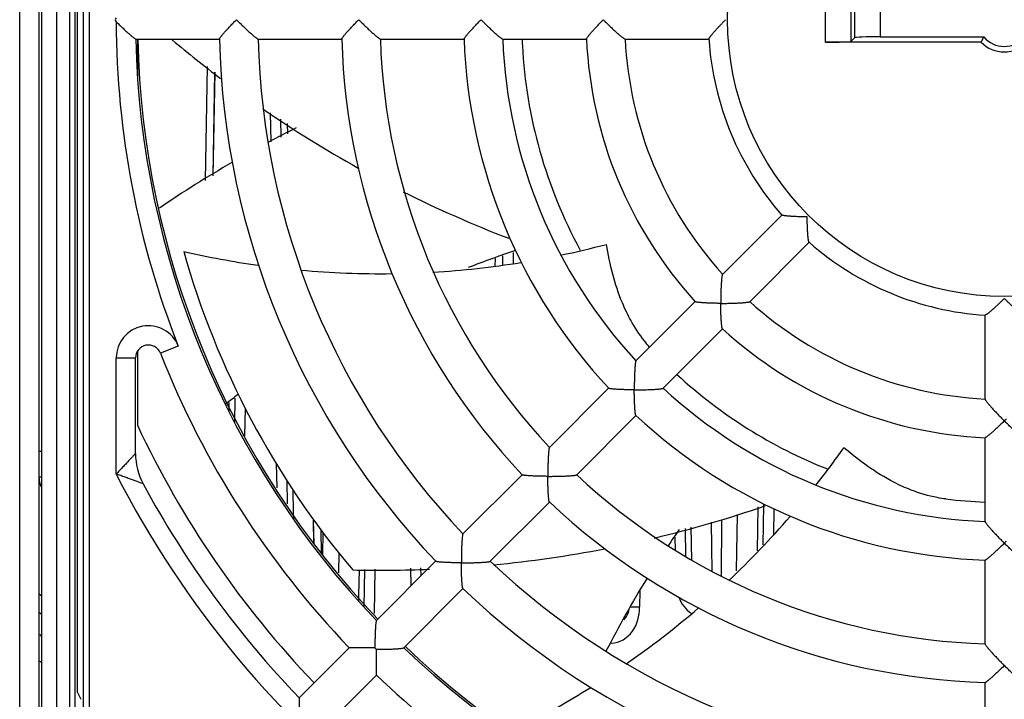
# Model space of a CAD drawing. Header units: millimetres. Extents: x 0 to 1189, y 0 to 841.
# Tile 13 of 67: x 370 to 408, y 690 to 716. Entities that reach past the tile are written whole.
import ezdxf

# ---------------------------------------------------------------- set-up
doc = ezdxf.new("R2010")
doc.units = ezdxf.units.MM
doc.header["$LTSCALE"] = 65.395
doc.layers.get('0').update_dxf_attribs({"linetype": 'CONTINUOUS'})
doc.layers.add('DRAFTS', color=7, linetype='CONTINUOUS')
doc.layers.add('ROUNDS', color=7, linetype='CONTINUOUS')

msp = doc.modelspace()

# ---------------------------------------------------------------- linework, layer by layer
at = {"color": 7, "linetype": 'CONTINUOUS'}
for p, q in [((370.6868, 757.4592), (370.6868, 672.9592)), ((371.2685, 756.6774), (371.2685, 675.1974)), ((371.7773, 756.1686), (371.7773, 675.7061)), ((371.9867, 687.8732), (371.9867, 744.0452)), ((372.0844, 689.826), (372.0844, 742.0923)), ((403.262, 715.2937), (407.2869, 715.2937)), ((374.3407, 715.2092), (377.5959, 715.2092)), ((374.4118, 715.2092), (374.4118, 713.7587)), ((379.0921, 715.2092), (382.3476, 715.2092)), ((383.8439, 715.2092), (387.1, 715.2092)), ((388.5966, 715.2092), (391.8539, 715.2092)), ((393.3512, 715.2092), (396.611, 715.2092)), ((407.1941, 715.0842), (401.1211, 715.0842)), ((402.1205, 715.1179), (402.2626, 715.26)), ((377.0611, 709.7118), (377.1385, 714.1443)), ((377.3505, 709.8927), (377.4208, 713.9215)), ((377.3549, 709.8954), (377.4251, 713.9181)), ((379.9724, 712.0942), (379.9845, 711.4036)), ((397.1368, 706.0699), (399.4418, 708.3749)), ((398.1974, 705.0092), (400.5025, 707.3143)), ((388.6022, 706.4263), (388.6084, 706.7854)), ((393.7748, 702.7079), (396.0781, 705.0111)), ((407.3368, 701.2237), (407.3368, 704.4834)), ((394.8357, 701.6474), (397.1387, 703.9505)), ((374.4118, 703.0878), (374.4118, 700.2119)), ((390.414, 699.3471), (392.7166, 701.6496)), ((378.1952, 700.2973), (378.2121, 701.2653)), ((391.4747, 698.2865), (393.7772, 700.589)), ((407.3368, 696.469), (407.3368, 699.7263)), ((370.5868, 698.2092), (370.6868, 698.2092)), ((380.2173, 698.0649), (380.2331, 697.1613)), ((387.0542, 695.9872), (389.3561, 698.2891)), ((388.1148, 694.9266), (390.4167, 697.2285)), ((398.7126, 695.5626), (398.7398, 697.1226)), ((381.2679, 695.6133), (381.2518, 696.5411)), ((381.2724, 695.6066), (381.2562, 696.5347)), ((397.6827, 694.5525), (397.7211, 696.7504)), ((395.719, 695.103), (395.6999, 696.1961)), ((396.7412, 694.5299), (396.7078, 696.4464)), ((381.5651, 695.2369), (381.5493, 696.1398)), ((381.6077, 695.1884), (381.6226, 696.0421)), ((382.2314, 694.4772), (382.2447, 695.2387)), ((383.6944, 692.6275), (385.9961, 694.9292)), ((385.4319, 694.365), (385.4265, 694.6722)), ((407.3368, 691.7163), (407.3368, 694.9724)), ((383.2203, 693.1403), (383.2459, 694.6072)), ((384.7551, 691.5668), (387.0568, 693.8685)), ((380.6914, 689.6245), (382.6367, 691.5698)), ((381.7521, 688.5639), (383.6974, 690.5092)), ((407.3368, 686.9645), (407.3368, 690.22)), ((372.0844, 689.826), (372.2134, 689.5679))]:
    msp.add_line(p, q, dxfattribs=at)
at = {"color": 9, "linetype": 'CONTINUOUS'}
for p, q in [((372.5505, 676.423), (372.5505, 755.4953)), ((372.3006, 755.2454), (372.3006, 676.6729)), ((401.1211, 716.8342), (401.1211, 715.0842)), ((402.1205, 716.8005), (402.1205, 715.1179)), ((402.2626, 716.6584), (402.2626, 715.26)), ((403.262, 716.6247), (403.262, 715.2937)), ((379.568, 712.3485), (379.5878, 711.2167)), ((380.2275, 711.9336), (380.234, 711.5212)), ((389.0104, 706.9166), (389.0033, 706.5068)), ((388.3035, 706.6858), (388.299, 706.3993)), ((373.5868, 698.3151), (373.5868, 702.8253)), ((377.9694, 700.7279), (377.9745, 701.0456)), ((377.9745, 701.0456), (377.9753, 701.0958)), ((378.5866, 699.8055), (378.6049, 700.8588)), ((370.5868, 699.2092), (370.6868, 699.2092)), ((379.8059, 698.7223), (379.8224, 697.7756)), ((380.4522, 697.7034), (380.4665, 696.8119)), ((398.5101, 697.0387), (398.4829, 695.3374)), ((399.1367, 696.9632), (399.1192, 695.9615)), ((380.4665, 696.8119), (380.4704, 696.5631)), ((395.9465, 694.9705), (395.926, 696.2523)), ((395.315, 695.3484), (395.3059, 695.868)), ((385.039, 693.9721), (385.027, 694.6603)), ((383.0209, 694.5891), (383.005, 693.5956)), ((383.6158, 692.8989), (383.6458, 694.6191)), ((383.005, 693.5956), (383.0017, 693.3857)), ((393.9311, 693.7794), (393.9203, 693.1609)), ((370.6868, 692.8627), (370.5868, 692.9627)), ((370.5868, 692.0603), (370.6401, 692.0815))]:
    msp.add_line(p, q, dxfattribs=at)
at = {"color": 3, "linetype": 'CONTINUOUS'}
msp.add_line((370.6868, 693.5698), (370.5868, 693.6698), dxfattribs=at)
at = {"color": 9, "linetype": 'CONTINUOUS'}
msp.add_circle((408.0868, 715.9592), 10.75, dxfattribs=at)
for centre, radius, start, end in [((408.0868, 715.9592), 34.5, 180.13054, 201.55428), ((408.0868, 715.9592), 38.75, 207.08619, 232.51836), ((389.1109, 693.2432), 4.8101, 358.6874, 359.02036)]:
    msp.add_arc(centre, radius, start, end, dxfattribs=at)
at = {"color": 7, "linetype": 'CONTINUOUS'}
for centre, radius, start, end in [((389.8061, 727.4285), 16.2756, 224.80453, 225.19593), ((394.15, 727.0224), 15.7014, 224.79738, 225.20319), ((398.3532, 726.4756), 14.9281, 224.78686, 225.21386), ((402.3271, 725.6995), 13.8305, 224.76992, 225.23107), ((408.0868, 715.9592), 1.0405, 219.76109, 320.23891), ((408.0868, 715.9592), 33.675, 181.26625, 223.73364), ((405.2644, 750.2928), 45.8657, 229.96662, 232.96371), ((408.0868, 715.9592), 30.5, 181.40107, 223.59894), ((408.0868, 715.9592), 29, 181.48171, 223.51829), ((408.0868, 715.9592), 25.75, 181.65962, 223.34044), ((408.0868, 715.9592), 24.25, 181.77195, 223.22815), ((408.0868, 715.9592), 21, 182.03536, 222.96422), ((408.0868, 715.9592), 19.5, 182.20365, 222.79634), ((394.5315, 715.2339), 5.1753, 180.29257, 183.05206), ((408.0868, 715.9592), 18.75, 183.0598, 208.50621), ((408.0868, 715.9592), 16.25, 182.63046, 222.36863), ((408.0868, 715.9592), 14.75, 182.91358, 222.08668), ((408.0868, 715.9592), 11.5, 183.71998, 221.28002), ((408.0868, 715.9592), 1.25, 224.427, 315.573), ((405.2644, 750.2928), 45.8657, 235.48971, 240.94662), ((401.4908, 669.9587), 46.7401, 116.58212, 118.09713), ((401.4908, 669.9587), 46.7401, 120.05967, 124.13611), ((405.2644, 750.2928), 45.8657, 243.40791, 249.01218), ((408.0868, 715.9592), 11.5, 228.71998, 266.28002), ((408.0868, 715.9592), 33.125, 195.76916, 220.16678), ((383.8555, 740.446), 34.351, 257.13731, 262.03286), ((401.4908, 669.9587), 39.0569, 108.49431, 111.37152), ((383.8555, 740.446), 34.351, 281.74431, 284.79786), ((383.8555, 740.446), 34.351, 273.39612, 279.14303), ((383.8555, 740.446), 34.351, 264.82633, 270.74109), ((410.8984, 704.9991), 13.8275, 179.7689, 180.23016), ((408.0868, 715.9592), 14.75, 227.91361, 267.08637), ((397.1266, 718.7739), 13.8305, 269.76992, 270.23107), ((408.0868, 715.9592), 16.25, 227.63137, 267.36954), ((408.0868, 715.9592), 18.75, 227.29982, 248.48973), ((408.6403, 701.6403), 14.9281, 179.78614, 180.21314), ((393.7679, 716.5127), 14.9281, 269.78686, 270.21386), ((408.0868, 715.9592), 19.5, 227.20362, 267.79651), ((401.4908, 669.9587), 39.0569, 126.37247, 127.30783), ((408.0868, 715.9592), 21, 227.03578, 267.96464), ((417.8252, 710.1976), 13.8278, 224.76891, 225.23015), ((398.3465, 710.1995), 13.8305, 314.76992, 315.23107), ((408.0868, 715.9592), 37.175, 205.06194, 223.83759), ((373.7847, 719.1416), 34.351, 321.74293, 324.79786), ((376.8368, 699.1162), 2.5, 180, 208.32364), ((406.0514, 698.2815), 15.6979, 179.79678, 180.20269), ((390.4091, 713.9273), 15.7014, 269.79738, 270.20319), ((408.0868, 715.9592), 24.25, 226.77191, 268.22811), ((408.0868, 715.9592), 18.75, 263.0598, 267.70745), ((408.0868, 715.9592), 25.75, 226.65956, 268.34038), ((383.8555, 740.446), 45.8657, 283.40937, 289.01541), ((373.7847, 719.1416), 34.351, 313.39629, 319.13835), ((427.4096, 673.696), 39.0569, 144.88694, 146.00949), ((383.8555, 740.446), 45.8657, 275.48587, 280.94295), ((418.6032, 706.2256), 14.9281, 224.78614, 225.21314), ((397.5704, 706.2256), 14.9281, 314.78686, 315.21386), ((403.2656, 694.9228), 16.2709, 179.80404, 180.19555), ((387.0503, 711.1428), 16.2756, 269.80453, 270.19593), ((408.0868, 715.9592), 29, 226.48171, 268.51829), ((383.8555, 740.446), 45.8657, 268.6484, 272.36837), ((427.4096, 673.696), 39.0569, 148.21044, 152.99478), ((408.0868, 715.9592), 30.5, 226.40106, 268.59893), ((373.7847, 719.1416), 34.351, 304.82503, 310.73768), ((392.8205, 693.1592), 0.7, 313.78498, 351.31202), ((400.3596, 691.564), 16.7236, 179.80938, 179.99997), ((393.6992, 701.5717), 14.1923, 224.84169, 225.00049), ((408.0868, 715.9592), 33.675, 226.26636, 268.73375), ((393.6993, 701.5716), 14.1923, 224.99951, 225.15831), ((383.6916, 708.232), 16.7236, 270.00003, 270.19062), ((371.3368, 692.3592), 1.5, 239.70497, 244.05419), ((419.1473, 702.0198), 15.6977, 224.79678, 225.20269), ((427.4096, 673.696), 39.0569, 155.20498, 155.24815), ((373.7847, 719.1416), 34.351, 297.13731, 302.02722)]:
    msp.add_arc(centre, radius, start, end, dxfattribs=at)
at = {"color": 3, "linetype": 'CONTINUOUS'}
for centre, radius, start, end in [((371.5868, 698.2092), 1, 180, 204.93433), ((371.3368, 692.3592), 0.75, 201.73077, 208.99755)]:
    msp.add_arc(centre, radius, start, end, dxfattribs=at)
at = {"color": 7, "linetype": 'CONTINUOUS'}
for centre, major_axis, ratio, start_param, end_param in [((380.7118, 715.9592), (7.1644, 0), 0.1046848, 3.0365964, 3.2465889), ((403.262, 715.2588), (1, 0), 0.0349208, 1.5707963, 3.1066861), ((401.1211, 715.1191), (1, 0), 0.0349208, -1.5707963, -0.0349066)]:
    msp.add_ellipse(centre, major_axis=major_axis, ratio=ratio, start_param=start_param, end_param=end_param, dxfattribs=at)
for points, knots in [([(377.5959, 715.2132), (377.5958, 715.2151), (377.5971, 715.2197), (377.6024, 715.2316), (377.6148, 715.2512), (377.6354, 715.2798), (377.6627, 715.3149), (377.6958, 715.3552), (377.7337, 715.4), (377.7758, 715.4483), (377.838, 715.5182), (377.922, 715.6101), (378.0289, 715.7238), (378.1417, 715.841), (378.219, 715.9197), (378.2582, 715.9592)], [0, 0, 0, 0, 0.0055784, 0.0139552, 0.039193, 0.0749382, 0.1198196, 0.172423, 0.231455, 0.2957974, 0.364511, 0.5120637, 0.6693154, 0.8328374, 1, 1, 1, 1]), ([(382.3476, 715.2132), (382.3475, 715.215), (382.3487, 715.2196), (382.354, 715.2315), (382.3663, 715.2511), (382.3868, 715.2797), (382.414, 715.3148), (382.4469, 715.3551), (382.4847, 715.3999), (382.5266, 715.4482), (382.5886, 715.5181), (382.6724, 715.6101), (382.7792, 715.7239), (382.8918, 715.8411), (382.969, 715.9197), (383.0082, 715.9592)], [0, 0, 0, 0, 0.0055694, 0.0139302, 0.0391216, 0.0748126, 0.1196429, 0.1722055, 0.2312104, 0.2955404, 0.3642551, 0.5118426, 0.6691578, 0.8327568, 1, 1, 1, 1]), ([(383.0869, 715.8805), (383.1261, 715.8417), (383.2042, 715.7648), (383.3214, 715.6522), (383.4362, 715.5444), (383.5296, 715.4592), (383.6011, 715.3956), (383.6509, 715.3522), (383.6972, 715.313), (383.7391, 715.2787), (383.7755, 715.2503), (383.8051, 715.229), (383.8253, 715.2161), (383.8375, 715.2105), (383.8422, 715.2092), (383.8441, 715.2092)], [0, 0, 0, 0, 0.1631893, 0.3242389, 0.4805814, 0.6287516, 0.6982784, 0.7636885, 0.8239398, 0.8777746, 0.923736, 0.9602614, 0.9859158, 0.9943842, 1, 1, 1, 1]), ([(387.1, 715.2132), (387.1, 715.215), (387.1011, 715.2196), (387.1063, 715.2314), (387.1185, 715.251), (387.1388, 715.2796), (387.1658, 715.3146), (387.1984, 715.355), (387.236, 715.3997), (387.2777, 715.4481), (387.3395, 715.518), (387.4231, 715.61), (387.5295, 715.7239), (387.6419, 715.8411), (387.719, 715.9197), (387.7582, 715.9592)], [0, 0, 0, 0, 0.0055505, 0.013882, 0.0389962, 0.0746016, 0.1193535, 0.1718549, 0.2308202, 0.295133, 0.3638512, 0.5114951, 0.6689103, 0.8326301, 1, 1, 1, 1]), ([(391.8539, 715.2131), (391.8538, 715.2149), (391.8549, 715.2195), (391.86, 715.2313), (391.872, 715.2508), (391.892, 715.2794), (391.9186, 715.3143), (391.951, 715.3547), (391.9882, 715.3995), (392.0296, 715.4478), (392.0909, 715.5179), (392.174, 715.61), (392.28, 715.724), (392.3922, 715.8412), (392.4691, 715.9198), (392.5082, 715.9592)], [0, 0, 0, 0, 0.0055245, 0.0138137, 0.0388124, 0.0742854, 0.1189137, 0.171317, 0.2302179, 0.2945012, 0.3632225, 0.5109516, 0.6685222, 0.8324309, 1, 1, 1, 1]), ([(392.587, 715.8805), (392.6263, 715.8415), (392.7048, 715.7645), (392.8226, 715.6519), (392.9382, 715.5442), (393.0324, 715.4591), (393.1047, 715.3956), (393.1551, 715.3524), (393.2021, 715.3132), (393.2446, 715.2789), (393.2816, 715.2505), (393.3118, 715.2291), (393.3324, 715.2161), (393.3448, 715.2105), (393.3496, 715.2092), (393.3515, 715.2092)], [0, 0, 0, 0, 0.1627585, 0.3233992, 0.4794006, 0.6273744, 0.6968882, 0.7623574, 0.8227479, 0.8767995, 0.9230365, 0.9598577, 0.9857686, 0.9943284, 1, 1, 1, 1]), ([(407.1941, 715.0842), (407.2014, 715.1017), (407.2313, 715.172), (407.2626, 715.2417), (407.2869, 715.2937)], [0, 0, 0, 0, 0.2483785, 1, 1, 1, 1]), ([(393.5758, 704.287), (393.4552, 704.506), (393.0092, 705.4424), (392.7585, 706.4602), (392.6291, 707.2344)], [0, 0, 0, 0, 0.2416261, 1, 1, 1, 1]), ([(397.0711, 704.9435), (397.0155, 704.9437), (396.9056, 704.9448), (396.7434, 704.9485), (396.5879, 704.9541), (396.464, 704.9605), (396.3711, 704.9666), (396.3076, 704.9716), (396.2496, 704.9769), (396.1982, 704.9826), (396.1546, 704.9884), (396.1203, 704.9945), (396.098, 704.9998), (396.0861, 705.0046), (396.0821, 705.007), (396.0808, 705.0084)], [0, 0, 0, 0, 0.1675645, 0.3314695, 0.4890374, 0.6367654, 0.7054869, 0.7697709, 0.8286729, 0.881078, 0.9257088, 0.9611843, 0.9861845, 0.9944747, 1, 1, 1, 1]), ([(397.1359, 703.9533), (397.1346, 703.9545), (397.1321, 703.9585), (397.1274, 703.9704), (397.1221, 703.9927), (397.116, 704.027), (397.1101, 704.0706), (397.1045, 704.122), (397.0991, 704.18), (397.0942, 704.2435), (397.088, 704.3364), (397.0817, 704.4603), (397.0761, 704.6158), (397.0724, 704.778), (397.0713, 704.8879), (397.0711, 704.9435)], [0, 0, 0, 0, 0.0055253, 0.0138155, 0.0388157, 0.0742912, 0.118922, 0.1713271, 0.2302291, 0.2945131, 0.3632346, 0.5109626, 0.6685305, 0.8324355, 1, 1, 1, 1]), ([(394.3096, 703.2423), (394.2394, 703.3209), (393.9653, 703.6473), (393.7305, 704.0061), (393.5758, 704.287)], [0, 0, 0, 0, 0.2474217, 1, 1, 1, 1]), ([(393.775, 702.7081), (393.7737, 702.7068), (393.7713, 702.7025), (393.7665, 702.6899), (393.7613, 702.6663), (393.7553, 702.6301), (393.7495, 702.5841), (393.7439, 702.5301), (393.7388, 702.4694), (393.734, 702.4035), (393.7281, 702.3077), (393.7221, 702.1812), (393.7169, 702.0236), (393.7135, 701.861), (393.7126, 701.7512), (393.7123, 701.696)], [0, 0, 0, 0, 0.0056369, 0.0141406, 0.0398951, 0.0765339, 0.1226001, 0.1765175, 0.2368219, 0.3022543, 0.371776, 0.5198706, 0.6760824, 0.8369758, 1, 1, 1, 1]), ([(393.7123, 701.5848), (393.6567, 701.5849), (393.5466, 701.586), (393.3842, 701.5894), (393.2284, 701.5946), (393.1043, 701.6006), (393.0111, 701.6064), (392.9475, 701.6111), (392.8893, 701.6162), (392.8376, 701.6216), (392.7938, 701.6273), (392.7592, 701.6332), (392.7368, 701.6384), (392.7247, 701.6431), (392.7206, 701.6455), (392.7194, 701.6468)], [0, 0, 0, 0, 0.1673692, 0.3310881, 0.4885024, 0.6361453, 0.704863, 0.7691752, 0.8281402, 0.8806414, 0.9253936, 0.9609999, 0.9861158, 0.9944485, 1, 1, 1, 1]), ([(393.7744, 700.5918), (393.7731, 700.5931), (393.7706, 700.5971), (393.766, 700.6092), (393.7607, 700.6317), (393.7549, 700.6662), (393.7492, 700.71), (393.7437, 700.7617), (393.7387, 700.8199), (393.734, 700.8836), (393.7282, 700.9767), (393.7222, 701.1009), (393.717, 701.2566), (393.7136, 701.419), (393.7125, 701.5291), (393.7123, 701.5848)], [0, 0, 0, 0, 0.0055515, 0.0138842, 0.0390001, 0.0746064, 0.1193586, 0.1718598, 0.2308248, 0.295137, 0.3638547, 0.5114976, 0.6689119, 0.8326308, 1, 1, 1, 1]), ([(393.8236, 701.5848), (393.8788, 701.585), (393.9886, 701.5859), (394.1512, 701.5894), (394.3088, 701.5946), (394.4353, 701.6006), (394.531, 701.6064), (394.597, 701.6112), (394.6577, 701.6164), (394.7117, 701.6219), (394.7577, 701.6277), (394.7939, 701.6337), (394.8174, 701.639), (394.8301, 701.6437), (394.8343, 701.6461), (394.8357, 701.6474)], [0, 0, 0, 0, 0.1630263, 0.3239216, 0.4801353, 0.6282311, 0.6977535, 0.7631863, 0.8234904, 0.8774076, 0.9234726, 0.9601096, 0.9858621, 0.9943646, 1, 1, 1, 1]), ([(407.3368, 701.2239), (407.3368, 701.222), (407.3381, 701.2172), (407.3437, 701.2048), (407.3566, 701.1842), (407.3781, 701.154), (407.4065, 701.117), (407.4408, 701.0745), (407.48, 701.0275), (407.5232, 700.9771), (407.5867, 700.9048), (407.6718, 700.8106), (407.7795, 700.695), (407.8921, 700.5772), (407.9691, 700.4987), (408.0081, 700.4594)], [0, 0, 0, 0, 0.005672, 0.0142331, 0.0401474, 0.0769706, 0.1232088, 0.1772611, 0.2376518, 0.3031208, 0.3726341, 0.5206063, 0.6766056, 0.8372439, 1, 1, 1, 1]), ([(408.0868, 700.3807), (408.0474, 700.3415), (407.9688, 700.2646), (407.8515, 700.1525), (407.7376, 700.0465), (407.6455, 699.9634), (407.5754, 699.902), (407.5271, 699.8606), (407.4823, 699.8234), (407.4419, 699.7911), (407.4069, 699.7644), (407.3784, 699.7444), (407.3589, 699.7324), (407.3471, 699.7273), (407.3425, 699.7262), (407.3407, 699.7263)], [0, 0, 0, 0, 0.1675691, 0.3314778, 0.4890483, 0.6367774, 0.7054987, 0.769782, 0.8286829, 0.8810863, 0.9257145, 0.9611875, 0.9861864, 0.9944755, 1, 1, 1, 1]), ([(408.8328, 699.7263), (408.831, 699.7262), (408.8264, 699.7273), (408.8146, 699.7324), (408.7951, 699.7444), (408.7666, 699.7644), (408.7316, 699.7911), (408.6912, 699.8234), (408.6465, 699.8606), (408.5981, 699.902), (408.528, 699.9634), (408.4359, 700.0465), (408.322, 700.1525), (408.2048, 700.2646), (408.1262, 700.3415), (408.0868, 700.3807)], [0, 0, 0, 0, 0.0055245, 0.0138137, 0.0388124, 0.0742854, 0.1189137, 0.171317, 0.2302179, 0.2945012, 0.3632226, 0.5109516, 0.6685222, 0.8324309, 1, 1, 1, 1]), ([(404.4735, 697.6903), (404.2403, 697.7806), (403.2968, 698.2112), (402.4505, 698.8297), (401.8537, 699.3396)], [0, 0, 0, 0, 0.2416261, 1, 1, 1, 1]), ([(390.3536, 698.226), (390.2979, 698.2262), (390.1877, 698.2272), (390.0252, 698.2304), (389.8692, 698.2354), (389.7449, 698.2411), (389.6516, 698.2467), (389.5879, 698.2512), (389.5295, 698.2562), (389.4777, 698.2615), (389.4337, 698.267), (389.399, 698.2728), (389.3764, 698.2779), (389.3643, 698.2826), (389.3602, 698.285), (389.3589, 698.2863)], [0, 0, 0, 0, 0.1672479, 0.3308514, 0.4881707, 0.6357614, 0.7044774, 0.7688081, 0.8278131, 0.880375, 0.9252032, 0.9608905, 0.9860764, 0.9944339, 1, 1, 1, 1]), ([(390.4139, 697.2313), (390.4126, 697.2326), (390.4101, 697.2367), (390.4055, 697.2488), (390.4004, 697.2714), (390.3946, 697.3061), (390.389, 697.3501), (390.3837, 697.4019), (390.3788, 697.4603), (390.3743, 697.5241), (390.3687, 697.6174), (390.363, 697.7416), (390.358, 697.8976), (390.3548, 698.0601), (390.3538, 698.1703), (390.3536, 698.226)], [0, 0, 0, 0, 0.0055661, 0.0139236, 0.0391095, 0.0747968, 0.119625, 0.1721869, 0.2311919, 0.2955226, 0.3642386, 0.5118293, 0.6691486, 0.832752, 1, 1, 1, 1]), ([(405.8211, 697.3466), (405.7072, 697.3604), (405.2482, 697.4321), (404.7994, 697.5641), (404.4735, 697.6903)], [0, 0, 0, 0, 0.2473089, 1, 1, 1, 1]), ([(387.0542, 695.9873), (387.0529, 695.9859), (387.0505, 695.9817), (387.0459, 695.9692), (387.0407, 695.9458), (387.035, 695.9099), (387.0294, 695.8642), (387.0242, 695.8105), (387.0193, 695.7501), (387.0148, 695.6844), (387.0094, 695.5889), (387.0038, 695.4627), (386.999, 695.3055), (386.9959, 695.1431), (386.9951, 695.0336), (386.9948, 694.9784)], [0, 0, 0, 0, 0.0056018, 0.0140472, 0.0396373, 0.0760879, 0.1219791, 0.1757584, 0.2359737, 0.301368, 0.3708976, 0.5191169, 0.6755463, 0.8367005, 1, 1, 1, 1]), ([(408.0868, 695.6307), (408.0473, 695.5915), (407.9687, 695.5144), (407.8515, 695.4019), (407.7376, 695.2955), (407.6456, 695.2119), (407.5756, 695.1502), (407.5273, 695.1085), (407.4825, 695.0709), (407.4422, 695.0382), (407.4072, 695.0112), (407.3786, 694.991), (407.359, 694.9787), (407.3472, 694.9735), (407.3426, 694.9724), (407.3407, 694.9724)], [0, 0, 0, 0, 0.1673699, 0.3310897, 0.4885049, 0.6361488, 0.704867, 0.7691798, 0.8281451, 0.8806465, 0.9253984, 0.9610038, 0.986118, 0.9944495, 1, 1, 1, 1]), ([(408.8328, 694.9724), (408.8309, 694.9724), (408.8264, 694.9735), (408.8145, 694.9787), (408.7949, 694.991), (408.7664, 695.0112), (408.7313, 695.0382), (408.691, 695.0709), (408.6462, 695.1085), (408.5979, 695.1502), (408.5279, 695.2119), (408.4359, 695.2955), (408.3221, 695.4019), (408.2048, 695.5144), (408.1263, 695.5915), (408.0868, 695.6307)], [0, 0, 0, 0, 0.0055505, 0.013882, 0.0389962, 0.0746016, 0.1193535, 0.1718549, 0.2308202, 0.295133, 0.3638512, 0.5114951, 0.6689103, 0.8326301, 1, 1, 1, 1]), ([(386.9948, 694.8672), (386.9391, 694.8674), (386.8289, 694.8684), (386.6662, 694.8715), (386.5102, 694.8763), (386.3858, 694.8819), (386.2924, 694.8873), (386.2285, 694.8917), (386.17, 694.8966), (386.1181, 694.9017), (386.074, 694.9072), (386.0392, 694.9129), (386.0166, 694.918), (386.0044, 694.9226), (386.0003, 694.925), (385.999, 694.9264)], [0, 0, 0, 0, 0.1671593, 0.3306783, 0.4879274, 0.6354781, 0.7041912, 0.7685333, 0.8275654, 0.8801697, 0.9250525, 0.9608001, 0.9860411, 0.9944198, 1, 1, 1, 1]), ([(387.0539, 693.8714), (387.0526, 693.8727), (387.0502, 693.8768), (387.0456, 693.889), (387.0405, 693.9117), (387.0348, 693.9464), (387.0293, 693.9906), (387.0241, 694.0425), (387.0193, 694.1009), (387.0149, 694.1648), (387.0095, 694.2582), (387.0039, 694.3826), (386.9991, 694.5387), (386.996, 694.7013), (386.995, 694.8115), (386.9948, 694.8672)], [0, 0, 0, 0, 0.0055802, 0.0139589, 0.0391999, 0.0749475, 0.1198303, 0.1724346, 0.2314667, 0.2958088, 0.3645219, 0.5120726, 0.6693217, 0.8328407, 1, 1, 1, 1]), ([(387.106, 694.8672), (387.1611, 694.8675), (387.2707, 694.8683), (387.4331, 694.8715), (387.5903, 694.8762), (387.7165, 694.8818), (387.812, 694.8873), (387.8777, 694.8917), (387.9381, 694.8966), (387.9918, 694.9018), (388.0375, 694.9074), (388.0734, 694.9131), (388.0968, 694.9183), (388.1093, 694.9229), (388.1135, 694.9253), (388.1149, 694.9266)], [0, 0, 0, 0, 0.1632995, 0.3244537, 0.4808831, 0.6291024, 0.698632, 0.7640263, 0.8242416, 0.8780209, 0.9239121, 0.9603627, 0.9859528, 0.9943982, 1, 1, 1, 1]), ([(407.3368, 691.7165), (407.3368, 691.7146), (407.3381, 691.7099), (407.3437, 691.6978), (407.3566, 691.6775), (407.3779, 691.6479), (407.4063, 691.6115), (407.4406, 691.5696), (407.4798, 691.5233), (407.5231, 691.4735), (407.5867, 691.402), (407.672, 691.3086), (407.7798, 691.1938), (407.8924, 691.0766), (407.9693, 690.9985), (408.0081, 690.9593)], [0, 0, 0, 0, 0.0056158, 0.0140842, 0.0397386, 0.076264, 0.1222254, 0.1760602, 0.2363115, 0.3017216, 0.3712484, 0.5194186, 0.6757611, 0.8368107, 1, 1, 1, 1]), ([(408.0868, 690.8807), (408.0473, 690.8414), (407.9686, 690.7642), (407.8514, 690.6516), (407.7376, 690.5448), (407.6457, 690.461), (407.5758, 690.399), (407.5275, 690.3571), (407.4827, 690.3193), (407.4424, 690.2864), (407.4073, 690.2592), (407.3787, 690.2388), (407.3591, 690.2264), (407.3472, 690.2211), (407.3426, 690.2199), (407.3408, 690.22)], [0, 0, 0, 0, 0.1672432, 0.3308422, 0.4881574, 0.6357449, 0.7044596, 0.7687896, 0.8277945, 0.8803571, 0.9251874, 0.9608784, 0.9860698, 0.9944306, 1, 1, 1, 1]), ([(408.8328, 690.22), (408.8309, 690.2199), (408.8263, 690.2211), (408.8144, 690.2264), (408.7948, 690.2388), (408.7662, 690.2592), (408.7312, 690.2864), (408.6908, 690.3193), (408.646, 690.3571), (408.5977, 690.399), (408.5278, 690.461), (408.4359, 690.5448), (408.3221, 690.6516), (408.2049, 690.7642), (408.1263, 690.8414), (408.0868, 690.8807)], [0, 0, 0, 0, 0.0055694, 0.0139302, 0.0391216, 0.0748126, 0.1196429, 0.1722055, 0.2312104, 0.2955404, 0.3642551, 0.5118426, 0.6691578, 0.8327568, 1, 1, 1, 1])]:
    msp.add_open_spline(points, degree=3, knots=knots, dxfattribs=at)
at = {"color": 9, "linetype": 'CONTINUOUS'}
for points, knots in [([(374.3368, 699.1162), (374.3385, 699.1182), (374.3226, 699.1005), (374.315, 699.0925), (374.2856, 699.0602), (374.2397, 699.0104), (374.1647, 698.9289), (374.0653, 698.8218), (373.9538, 698.7023), (373.8352, 698.5763), (373.7122, 698.4463), (373.6287, 698.3591), (373.5868, 698.3151)], [0, 0, 0, 0, 0.0074687, 0.0292671, 0.0638096, 0.1090537, 0.2237604, 0.3605063, 0.5109625, 0.6698947, 0.8337897, 1, 1, 1, 1]), ([(374.6361, 697.93), (374.6465, 697.9258), (374.5595, 697.9599), (374.5216, 697.974), (374.3855, 698.026), (374.252, 698.076), (374.0945, 698.1342), (373.9304, 698.1938), (373.76, 698.2547), (373.6448, 698.2948), (373.5868, 698.3151)], [0, 0, 0, 0, 0.0303571, 0.112091, 0.2279873, 0.3648514, 0.5146445, 0.6724804, 0.8351009, 1, 1, 1, 1]), ([(392.8205, 691.7484), (393.1357, 691.7486), (393.7747, 692.1491), (393.9124, 692.8121), (393.9198, 693.133)], [0, 0, 0, 0, 0.4955436, 1, 1, 1, 1]), ([(393.5614, 693.1555), (393.5822, 693.1572), (393.7017, 693.1642), (393.8217, 693.1541), (393.9203, 693.1609)], [0, 0, 0, 0, 0.1739151, 1, 1, 1, 1])]:
    msp.add_open_spline(points, degree=3, knots=knots, dxfattribs=at)
msp.add_open_spline([(395.4382, 693.5295), (395.5304, 693.284), (395.7042, 693.0539), (395.9238, 692.9107)], degree=3, dxfattribs=at)
at = {"layer": 'DRAFTS', "color": 7, "linetype": 'CONTINUOUS'}
msp.add_line((397.0967, 696.543), (397.0933, 694.3468), dxfattribs=at)
for points, knots in [([(373.5869, 715.8806), (373.626, 715.8418), (373.704, 715.7649), (373.8209, 715.6523), (373.9353, 715.5445), (374.0284, 715.4592), (374.0997, 715.3956), (374.1492, 715.3522), (374.1954, 715.3131), (374.2368, 715.2786), (374.2727, 715.2502), (374.3021, 715.2289), (374.3222, 715.2161), (374.3343, 715.2105), (374.339, 715.2092), (374.3408, 715.2092)], [0, 0, 0, 0, 0.1633905, 0.3246323, 0.4811375, 0.629414, 0.698968, 0.7643847, 0.8246741, 0.8782694, 0.9240197, 0.9604402, 0.9860097, 0.9944339, 1, 1, 1, 1]), ([(378.3369, 715.8806), (378.376, 715.8417), (378.4541, 715.7649), (378.5711, 715.6523), (378.6857, 715.5445), (378.7789, 715.4592), (378.8503, 715.3955), (378.8999, 715.3522), (378.946, 715.313), (378.9877, 715.2787), (379.0239, 715.2503), (379.0534, 715.229), (379.0735, 715.2161), (379.0857, 715.2105), (379.0904, 715.2092), (379.0923, 715.2092)], [0, 0, 0, 0, 0.1632989, 0.3244533, 0.4808821, 0.629104, 0.698636, 0.7640313, 0.8242445, 0.8780161, 0.9238982, 0.9603368, 0.9859245, 0.9943816, 1, 1, 1, 1]), ([(387.8369, 715.8805), (387.8762, 715.8417), (387.9544, 715.7647), (388.0719, 715.6521), (388.1869, 715.5444), (388.2807, 715.4591), (388.3525, 715.3956), (388.4025, 715.3523), (388.4491, 715.3131), (388.4912, 715.2788), (388.5278, 715.2504), (388.5576, 715.229), (388.578, 715.2161), (388.5903, 715.2105), (388.595, 715.2092), (388.5969, 715.2092)], [0, 0, 0, 0, 0.1630262, 0.3239208, 0.4801346, 0.6282315, 0.6977541, 0.7631871, 0.8234915, 0.8774088, 0.9234744, 0.960111, 0.985861, 0.9943635, 1, 1, 1, 1]), ([(396.611, 715.213), (396.6111, 715.2182), (396.6155, 715.228), (396.6229, 715.2413), (396.6312, 715.2544), (396.6427, 715.2715), (396.6579, 715.2925), (396.6765, 715.3171), (396.6956, 715.3415), (396.7215, 715.3737), (396.7543, 715.4135), (396.7944, 715.4607), (396.8349, 715.5075), (396.8759, 715.5539), (396.9311, 715.6153), (397.0008, 715.6914), (397.0856, 715.7816), (397.1714, 715.8709), (397.2292, 715.9299), (397.2582, 715.9592)], [0, 0, 0, 0, 0.0155278, 0.0311453, 0.0467747, 0.0624006, 0.0936537, 0.1249069, 0.1561603, 0.1874137, 0.2499202, 0.3124268, 0.3749335, 0.4374403, 0.4999472, 0.6249602, 0.7499734, 0.8749867, 1, 1, 1, 1]), ([(400.4298, 708.3023), (400.3886, 708.3025), (400.306, 708.3033), (400.1822, 708.3057), (400.0584, 708.3096), (399.9553, 708.3141), (399.8729, 708.3185), (399.8111, 708.3224), (399.7494, 708.3267), (399.6876, 708.3318), (399.6363, 708.3367), (399.5953, 708.3412), (399.5645, 708.3449), (399.5339, 708.3492), (399.5084, 708.3533), (399.4881, 708.3572), (399.473, 708.3606), (399.4583, 708.3648), (399.4483, 708.3686), (399.4446, 708.3722)], [0, 0, 0, 0, 0.1250133, 0.2500266, 0.3750398, 0.5000528, 0.5625597, 0.6250665, 0.6875732, 0.7500798, 0.8125863, 0.8438397, 0.8750931, 0.9063463, 0.9375994, 0.9532253, 0.9688547, 0.9844722, 1, 1, 1, 1]), ([(400.4998, 707.317), (400.4962, 707.3207), (400.4924, 707.3307), (400.4881, 707.3454), (400.4848, 707.3605), (400.4809, 707.3808), (400.4768, 707.4063), (400.4725, 707.4369), (400.4688, 707.4677), (400.4643, 707.5087), (400.4594, 707.5601), (400.4543, 707.6218), (400.4499, 707.6835), (400.4461, 707.7453), (400.4417, 707.8278), (400.4372, 707.9309), (400.4333, 708.0546), (400.4308, 708.1784), (400.43, 708.261), (400.4298, 708.3023)], [0, 0, 0, 0, 0.0155278, 0.0311453, 0.0467747, 0.0624006, 0.0936537, 0.1249069, 0.1561603, 0.1874137, 0.2499202, 0.3124268, 0.3749335, 0.4374403, 0.4999472, 0.6249602, 0.7499734, 0.8749867, 1, 1, 1, 1]), ([(397.137, 706.0701), (397.1357, 706.0687), (397.1332, 706.0645), (397.1284, 706.0517), (397.123, 706.028), (397.1168, 705.9915), (397.1107, 705.9452), (397.1049, 705.8909), (397.0994, 705.83), (397.0944, 705.7638), (397.0881, 705.6678), (397.0817, 705.5409), (397.0761, 705.3831), (397.0724, 705.2201), (397.0714, 705.1102), (397.0711, 705.0548)], [0, 0, 0, 0, 0.0056716, 0.0142313, 0.0401411, 0.0769621, 0.1231998, 0.1772519, 0.2376426, 0.3031123, 0.3726265, 0.520601, 0.6766023, 0.8372419, 1, 1, 1, 1]), ([(397.1824, 704.9435), (397.2377, 704.9438), (397.3477, 704.9448), (397.5106, 704.9485), (397.6685, 704.9541), (397.7953, 704.9605), (397.8913, 704.9668), (397.9576, 704.9718), (398.0185, 704.9773), (398.0728, 704.9831), (398.1191, 704.9892), (398.1556, 704.9954), (398.1793, 705.0008), (398.192, 705.0056), (398.1963, 705.0081), (398.1977, 705.0095)], [0, 0, 0, 0, 0.1627581, 0.3233977, 0.479399, 0.6273735, 0.6968877, 0.7623574, 0.8227481, 0.8768002, 0.9230379, 0.9598589, 0.9857687, 0.9943284, 1, 1, 1, 1]), ([(408.0868, 705.1307), (408.0574, 705.1016), (407.9985, 705.0438), (407.9092, 704.958), (407.8189, 704.8732), (407.7429, 704.8035), (407.6815, 704.7484), (407.635, 704.7074), (407.5883, 704.6668), (407.5411, 704.6267), (407.5013, 704.5939), (407.4691, 704.568), (407.4447, 704.549), (407.42, 704.5303), (407.3991, 704.5152), (407.382, 704.5036), (407.3689, 704.4953), (407.3556, 704.4879), (407.3457, 704.4835), (407.3406, 704.4834)], [0, 0, 0, 0, 0.1250133, 0.2500266, 0.3750398, 0.5000528, 0.5625597, 0.6250665, 0.6875732, 0.7500798, 0.8125863, 0.8438397, 0.8750931, 0.9063463, 0.9375994, 0.9532253, 0.9688547, 0.9844722, 1, 1, 1, 1]), ([(408.8329, 704.4834), (408.8278, 704.4835), (408.818, 704.4879), (408.8046, 704.4953), (408.7915, 704.5036), (408.7744, 704.5152), (408.7535, 704.5303), (408.7288, 704.549), (408.7044, 704.568), (408.6722, 704.5939), (408.6325, 704.6267), (408.5852, 704.6668), (408.5385, 704.7074), (408.4921, 704.7484), (408.4306, 704.8035), (408.3546, 704.8732), (408.2643, 704.958), (408.175, 705.0438), (408.1161, 705.1016), (408.0868, 705.1307)], [0, 0, 0, 0, 0.0155278, 0.0311453, 0.0467747, 0.0624006, 0.0936537, 0.1249069, 0.1561603, 0.1874137, 0.2499202, 0.3124268, 0.3749335, 0.4374403, 0.4999472, 0.6249602, 0.7499734, 0.8749867, 1, 1, 1, 1]), ([(390.4143, 699.3474), (390.4129, 699.346), (390.4106, 699.3418), (390.4059, 699.3292), (390.4007, 699.3058), (390.3948, 699.2697), (390.3892, 699.224), (390.3838, 699.1701), (390.3788, 699.1096), (390.3743, 699.0438), (390.3686, 698.9482), (390.3629, 698.8218), (390.3579, 698.6645), (390.3547, 698.502), (390.3538, 698.3924), (390.3536, 698.3372)], [0, 0, 0, 0, 0.0056157, 0.0140839, 0.0397382, 0.0762636, 0.1222249, 0.1760599, 0.2363112, 0.3017212, 0.3712482, 0.5194185, 0.6757611, 0.8368106, 1, 1, 1, 1]), ([(390.4648, 698.226), (390.52, 698.2263), (390.6296, 698.2271), (390.7921, 698.2304), (390.9494, 698.2353), (391.0758, 698.2411), (391.1713, 698.2467), (391.2372, 698.2513), (391.2977, 698.2563), (391.3515, 698.2616), (391.3973, 698.2673), (391.4334, 698.2731), (391.4568, 698.2783), (391.4694, 698.283), (391.4736, 698.2854), (391.475, 698.2867)], [0, 0, 0, 0, 0.1631894, 0.3242389, 0.4805815, 0.6287518, 0.6982788, 0.7636888, 0.8239401, 0.8777751, 0.9237364, 0.9602618, 0.9859161, 0.9943843, 1, 1, 1, 1]), ([(407.3368, 696.4693), (407.3368, 696.4674), (407.3381, 696.4627), (407.3437, 696.4504), (407.3566, 696.43), (407.378, 696.4002), (407.4064, 696.3636), (407.4406, 696.3215), (407.4799, 696.2749), (407.5232, 696.2249), (407.5867, 696.1531), (407.6719, 696.0594), (407.7797, 695.9443), (407.8923, 695.8268), (407.9692, 695.7486), (408.0081, 695.7093)], [0, 0, 0, 0, 0.0056365, 0.014139, 0.039889, 0.0765256, 0.1225912, 0.1765085, 0.2368129, 0.3022459, 0.3717685, 0.5198654, 0.6760792, 0.8369738, 1, 1, 1, 1]), ([(383.6945, 692.6275), (383.6931, 692.6262), (383.6908, 692.622), (383.6862, 692.6095), (383.6811, 692.5862), (383.6753, 692.5504), (383.67, 692.5048), (383.6652, 692.4512), (383.6601, 692.3909), (383.6557, 692.3252), (383.6503, 692.2298), (383.6449, 692.1037), (383.6402, 691.9465), (383.6371, 691.7843), (383.6363, 691.6748), (383.6361, 691.6196)], [0, 0, 0, 0, 0.0055659, 0.0139901, 0.0395595, 0.0759799, 0.1217299, 0.1753253, 0.2356149, 0.3010316, 0.3705856, 0.5188622, 0.6753675, 0.8366094, 1, 1, 1, 1]), ([(383.636, 691.564), (383.5791, 691.564), (383.4663, 691.5642), (383.2998, 691.5647), (383.1644, 691.5654), (383.0601, 691.566), (382.9863, 691.5665), (382.9165, 691.567), (382.8516, 691.5675), (382.7928, 691.5679), (382.7483, 691.5685), (382.7167, 691.5688), (382.6966, 691.569), (382.6791, 691.5692), (382.6645, 691.5693), (382.6542, 691.5694), (382.6475, 691.5695), (382.6436, 691.5695), (382.6408, 691.5696), (382.6383, 691.5695), (382.6376, 691.5698), (382.6365, 691.5695), (382.6366, 691.5696)], [0, 0, 0, 0, 0.1708109, 0.3384466, 0.4999518, 0.5772188, 0.6513417, 0.7215417, 0.7868688, 0.8461495, 0.8979379, 0.920589, 0.9408036, 0.9583662, 0.9730703, 0.9847255, 0.9893587, 0.9931732, 0.9961551, 0.9982924, 0.9995759, 1, 1, 1, 1]), ([(383.7472, 691.5085), (383.8023, 691.5087), (383.9118, 691.5095), (384.0741, 691.5126), (384.2312, 691.5173), (384.3574, 691.5227), (384.4528, 691.5281), (384.5185, 691.5325), (384.5788, 691.5376), (384.6324, 691.5424), (384.6779, 691.5478), (384.7138, 691.5535), (384.7371, 691.5586), (384.7496, 691.5632), (384.7538, 691.5656), (384.7551, 691.5669)], [0, 0, 0, 0, 0.1633905, 0.3246323, 0.4811375, 0.629414, 0.698968, 0.7643847, 0.8246741, 0.8782694, 0.9240197, 0.9604402, 0.9860097, 0.9944339, 1, 1, 1, 1]), ([(383.6972, 690.509), (383.6971, 690.5089), (383.6974, 690.51), (383.6971, 690.5108), (383.6972, 690.5132), (383.6971, 690.516), (383.6971, 690.5199), (383.697, 690.5266), (383.6969, 690.5369), (383.6968, 690.5515), (383.6966, 690.569), (383.6964, 690.5892), (383.6961, 690.6207), (383.6955, 690.6652), (383.6951, 690.724), (383.6946, 690.7889), (383.6941, 690.8587), (383.6936, 690.9326), (383.693, 691.0368), (383.6923, 691.1722), (383.6918, 691.3387), (383.6916, 691.4515), (383.6916, 691.5084)], [0, 0, 0, 0, 0.0004241, 0.0017076, 0.0038449, 0.0068267, 0.0106412, 0.0152745, 0.0269297, 0.0416337, 0.0591964, 0.0794109, 0.1020618, 0.1538501, 0.2131311, 0.2784581, 0.3486582, 0.4227811, 0.5000482, 0.6615534, 0.8291891, 1, 1, 1, 1]), ([(380.6915, 689.6246), (380.6916, 689.6247), (380.6915, 689.6235), (380.6917, 689.6227), (380.6915, 689.62), (380.6916, 689.6168), (380.6915, 689.6125), (380.6914, 689.6051), (380.6913, 689.5936), (380.6911, 689.5773), (380.6908, 689.558), (380.6906, 689.536), (380.6912, 689.5016), (380.6901, 689.4531), (380.6897, 689.3895), (380.6891, 689.3196), (380.6886, 689.2449), (380.6881, 689.1662), (380.6875, 689.0556), (380.6869, 688.9125), (380.6865, 688.737), (380.6864, 688.6185), (380.6864, 688.5588)], [0, 0, 0, 0, 0.0004069, 0.0017228, 0.0039476, 0.0070663, 0.0110551, 0.0158954, 0.0280586, 0.0433797, 0.0615968, 0.0823923, 0.105437, 0.1585243, 0.2187214, 0.2846187, 0.3550764, 0.4291637, 0.5061284, 0.6663448, 0.8319274, 1, 1, 1, 1])]:
    msp.add_open_spline(points, degree=3, knots=knots, dxfattribs=at)
at = {"layer": 'ROUNDS', "color": 7, "linetype": 'CONTINUOUS'}
for p, q in [((369.8368, 683.5842), (369.8368, 746.8342)), ((374.3368, 699.1162), (374.3368, 702.8253))]:
    msp.add_line(p, q, dxfattribs=at)
at = {"layer": 'ROUNDS', "color": 3, "linetype": 'CONTINUOUS'}
msp.add_line((370.5868, 746.8342), (370.5868, 683.5842), dxfattribs=at)
at = {"layer": 'ROUNDS', "color": 9, "linetype": 'CONTINUOUS'}
for p, q in [((375.9994, 703.2845), (375.3018, 703.0089)), ((373.5868, 702.8253), (374.3368, 702.8253))]:
    msp.add_line(p, q, dxfattribs=at)
at = {"layer": 'ROUNDS', "color": 7, "linetype": 'CONTINUOUS'}
for centre, radius, start, end in [((408.0868, 715.9592), 33.75, 181.2731, 223.7269), ((374.8368, 702.8253), 0.5, 21.55428, 180), ((408.0868, 715.9592), 35.25, 201.55428, 223.78128), ((408.0868, 715.9592), 38, 208.32364, 223.8695), ((408.0868, 715.9592), 33.75, 226.27309, 268.72689), ((408.0868, 715.9592), 35.25, 226.21873, 235.60622)]:
    msp.add_arc(centre, radius, start, end, dxfattribs=at)
at = {"layer": 'ROUNDS', "color": 9, "linetype": 'CONTINUOUS'}
msp.add_arc((374.8368, 702.8253), 1.25, 21.55446, 180, dxfattribs=at)

doc.saveas('drawing.dxf')
